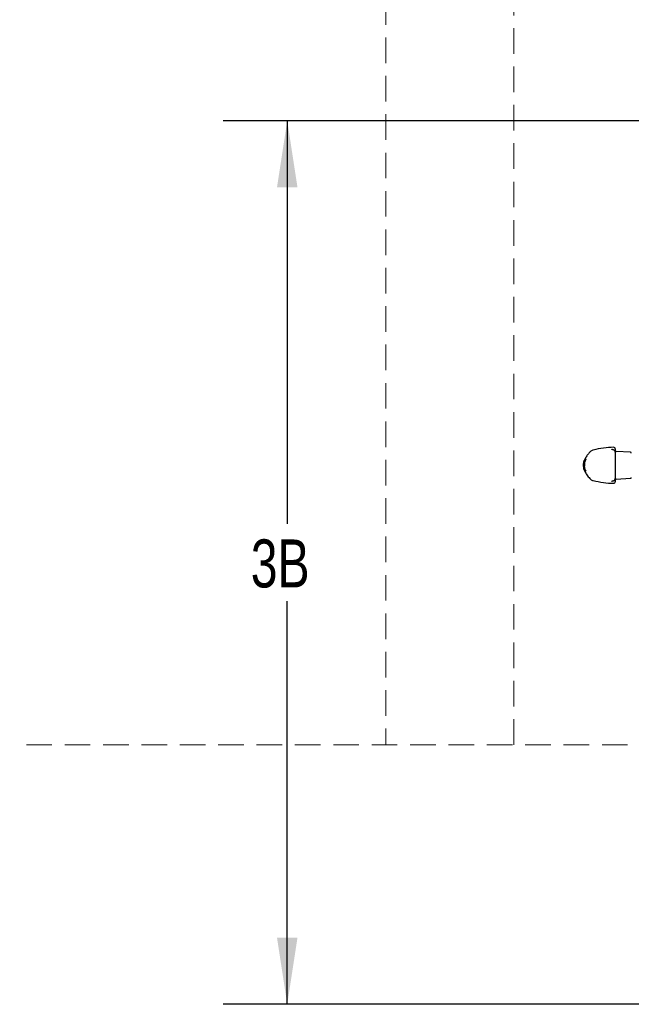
# Model space of a CAD drawing. Header units: inches. Extents: x 33 to 537, y 23 to 447.
# Tile 28 of 68: x 41 to 60, y 95 to 126. Entities that reach past the tile are written whole.
import ezdxf

# ---------------------------------------------------------------- set-up
doc = ezdxf.new("R2010")
doc.units = ezdxf.units.IN
doc.header["$LTSCALE"] = 16
doc.header["$MEASUREMENT"] = 0
doc.linetypes.add('HIDDEN', pattern=[0.075, 0.05, -0.025])
doc.layers.add('FORMAT', color=7, linetype='Continuous')
doc.styles.add('SLDTEXTSTYLE0', font='TXT', dxfattribs={"width": 0.75})
doc.dimstyles.new('SLDDIMSTYLE0', dxfattribs={"dimtxt": 1.5, "dimasz": 2.08, "dimexe": 0, "dimexo": 0.0625, "dimgap": 0.375, "dimtad": 0, "dimtih": 1, "dimtoh": 1, "dimdec": 0, "dimrnd": 1e-09, "dimzin": 12, "dimdsep": 46, "dimlunit": 5, "dimtxsty": 'SLDTEXTSTYLE0', "dimsah": 1, "dimcen": 0.09, "dimadec": 0, "dimazin": 3, "dimtfac": 1, "dimtdec": 0, "dimtofl": 0, "dimtmove": 0, "dimatfit": 3, "dimfxl": 0, "dimfrac": 2, "dimtolj": 1, "dimtzin": 12, "dimarcsym": 0})

# ---------------------------------------------------------------- blocks, each defined once
blk = doc.blocks.new('_D_9')
at = {"layer": 'FORMAT'}
for p, q in [((65.089, 122.485), (47.609, 122.485)), ((49.609, 122.485), (49.609, 109.889)), ((49.609, 94.868), (49.609, 107.464)), ((62.039, 94.868), (47.609, 94.868))]:
    blk.add_line(p, q, dxfattribs=at)
for points in [[(49.609, 122.485), (49.289, 120.405), (49.929, 120.405)], [(49.609, 94.868), (49.929, 96.948), (49.289, 96.948)]]:
    blk.add_solid(points, dxfattribs=at)
at = {"layer": 'FORMAT', "insert": (48.469, 109.397), "char_height": 1.5, "attachment_point": 1, "style": 'SLDTEXTSTYLE0'}
blk.add_mtext('3B', dxfattribs=at)

msp = doc.modelspace()

# ---------------------------------------------------------------- linework, layer by layer
at = {"color": 7, "linetype": 'Continuous', "lineweight": 25}
for p, q in [((59.779, 112.205), (59.781, 112.205)), ((59.867, 112.226), (59.867, 112.219)), ((59.867, 112.219), (59.867, 112.128)), ((59.867, 112.128), (59.867, 112.121)), ((60.344, 112.122), (59.891, 112.146)), ((58.873, 111.748), (58.895, 111.85)), ((58.875, 111.748), (58.873, 111.748)), ((58.874, 111.696), (58.875, 111.748)), ((58.895, 111.812), (58.889, 111.765)), ((58.915, 111.902), (58.893, 111.841)), ((58.895, 111.85), (58.899, 111.85)), ((58.899, 111.85), (58.92, 111.902)), ((58.913, 111.902), (58.904, 111.878)), ((58.92, 111.902), (58.915, 111.902)), ((58.945, 111.902), (58.941, 111.902)), ((58.895, 111.58), (58.872, 111.696)), ((58.872, 111.696), (58.874, 111.696)), ((58.887, 111.599), (58.913, 111.527)), ((58.915, 111.527), (58.893, 111.58)), ((58.899, 111.58), (58.895, 111.58)), ((58.896, 111.58), (58.915, 111.527)), ((58.92, 111.527), (58.899, 111.58)), ((58.915, 111.527), (58.92, 111.527)), ((58.94, 111.527), (58.944, 111.527)), ((59.072, 111.301), (59.072, 111.301)), ((59.781, 111.224), (59.779, 111.224)), ((59.867, 111.308), (59.867, 111.301)), ((59.867, 111.301), (59.867, 111.21)), ((59.891, 111.283), (60.344, 111.307))]:
    msp.add_line(p, q, dxfattribs=at)
for centre, radius, start, end in [((59.817, 112.226), 0.05, 360, 90.9968), ((59.892, 112.171), 0.025, 180, 267), ((60.342, 112.097), 0.025, 0, 87), ((59.817, 111.202), 0.05, 268.9785, 0), ((59.892, 111.258), 0.025, 93, 180), ((60.342, 111.332), 0.025, 273, 0)]:
    msp.add_arc(centre, radius, start, end, dxfattribs=at)
for points, knots in [([(59.073, 112.128), (59.051, 112.104), (59.002, 112.051), (58.949, 111.975), (58.924, 111.921), (58.915, 111.903)], [0, 0, 0, 0, 0.357525, 0.782518, 1, 1, 1, 1]), ([(59.179, 112.192), (59.166, 112.189), (59.139, 112.181), (59.104, 112.159), (59.081, 112.141), (59.072, 112.13), (59.072, 112.129)], [0, 0, 0, 0, 0.3124339, 0.6607534, 0.9810479, 1, 1, 1, 1]), ([(59.82, 112.277), (59.712, 112.272), (59.494, 112.262), (59.281, 112.215), (59.175, 112.192)], [0, 0, 0, 0, 0.500015, 1, 1, 1, 1]), ([(59.781, 112.205), (59.775, 112.207), (59.761, 112.21), (59.753, 112.214), (59.753, 112.213), (59.753, 112.213)], [0, 0, 0, 0, 0.409363, 0.832643, 1, 1, 1, 1]), ([(59.866, 112.129), (59.866, 112.132), (59.868, 112.143), (59.858, 112.164), (59.842, 112.181), (59.821, 112.193), (59.802, 112.2), (59.785, 112.203), (59.779, 112.205)], [0, 0, 0, 0, 0.050328, 0.226573, 0.395641, 0.587244, 0.846633, 1, 1, 1, 1]), ([(59.867, 112.121), (59.867, 112.121), (59.867, 112.12), (59.867, 112.115), (59.867, 112.104), (59.867, 112.089), (59.867, 112.072), (59.867, 112.061), (59.867, 112.055)], [0, 0, 0, 0, 0.050613, 0.239196, 0.428268, 0.618328, 0.809179, 1, 1, 1, 1]), ([(59.867, 112.055), (59.867, 111.999), (59.867, 111.885), (59.867, 111.71), (59.867, 111.537), (59.867, 111.428), (59.867, 111.373)], [0, 0, 0, 0, 0.252375, 0.512072, 0.752872, 1, 1, 1, 1]), ([(58.875, 111.758), (58.872, 111.744), (58.868, 111.723), (58.871, 111.702), (58.872, 111.696)], [0, 0, 0, 0, 0.696915, 1, 1, 1, 1]), ([(58.889, 111.814), (58.883, 111.781), (58.87, 111.715), (58.882, 111.649), (58.889, 111.616)], [0, 0, 0, 0, 0.497936, 1, 1, 1, 1]), ([(58.891, 111.617), (58.885, 111.65), (58.873, 111.715), (58.885, 111.779), (58.891, 111.812)], [0, 0, 0, 0, 0.497963, 1, 1, 1, 1]), ([(58.887, 111.749), (58.885, 111.737), (58.878, 111.694), (58.887, 111.65), (58.895, 111.617)], [0, 0, 0, 0, 0.255214, 1, 1, 1, 1]), ([(58.881, 111.814), (58.884, 111.826), (58.889, 111.843), (58.895, 111.858), (58.896, 111.862)], [0, 0, 0, 0, 0.743899, 1, 1, 1, 1]), ([(58.898, 111.616), (58.892, 111.649), (58.88, 111.715), (58.892, 111.781), (58.899, 111.814)], [0, 0, 0, 0, 0.497961, 1, 1, 1, 1]), ([(58.932, 111.902), (58.919, 111.871), (58.896, 111.811), (58.884, 111.713), (58.896, 111.618), (58.92, 111.557), (58.932, 111.527)], [0, 0, 0, 0, 0.260842, 0.500178, 0.748843, 1, 1, 1, 1]), ([(58.927, 111.907), (58.926, 111.906), (58.924, 111.905), (58.919, 111.894), (58.913, 111.883), (58.907, 111.868), (58.898, 111.845), (58.893, 111.826), (58.889, 111.814)], [0, 0, 0, 0, 0.249163, 0.374982, 0.500127, 0.624397, 0.748944, 1, 1, 1, 1]), ([(58.891, 111.812), (58.893, 111.817), (58.895, 111.828), (58.9, 111.841), (58.902, 111.848), (58.905, 111.854), (58.905, 111.854), (58.906, 111.855)], [0, 0, 0, 0, 0.251463, 0.499393, 0.6246, 0.749964, 1, 1, 1, 1]), ([(58.935, 111.527), (58.92, 111.565), (58.891, 111.64), (58.893, 111.721), (58.895, 111.761)], [0, 0, 0, 0, 0.498879, 1, 1, 1, 1]), ([(58.895, 111.761), (58.894, 111.723), (58.893, 111.642), (58.924, 111.567), (58.94, 111.527)], [0, 0, 0, 0, 0.477893, 1, 1, 1, 1]), ([(58.906, 111.855), (58.906, 111.854), (58.906, 111.854), (58.905, 111.848), (58.902, 111.84), (58.899, 111.828), (58.896, 111.817), (58.895, 111.812)], [0, 0, 0, 0, 0.249828, 0.375239, 0.50053, 0.748199, 1, 1, 1, 1]), ([(58.899, 111.688), (58.898, 111.723), (58.896, 111.797), (58.922, 111.866), (58.935, 111.902)], [0, 0, 0, 0, 0.4824991, 1, 1, 1, 1]), ([(58.909, 111.89), (58.905, 111.883), (58.9, 111.874), (58.897, 111.864), (58.897, 111.862)], [0, 0, 0, 0, 0.727236, 1, 1, 1, 1]), ([(58.899, 111.814), (58.902, 111.826), (58.907, 111.845), (58.915, 111.868), (58.92, 111.883), (58.924, 111.894), (58.928, 111.905), (58.927, 111.906), (58.927, 111.907)], [0, 0, 0, 0, 0.248498, 0.374132, 0.49953, 0.62424, 0.749383, 1, 1, 1, 1]), ([(58.941, 111.902), (58.927, 111.868), (58.9, 111.799), (58.899, 111.725), (58.899, 111.688)], [0, 0, 0, 0, 0.4985946, 1, 1, 1, 1]), ([(58.944, 111.527), (58.933, 111.557), (58.91, 111.618), (58.899, 111.715), (58.91, 111.812), (58.933, 111.872), (58.945, 111.902)], [0, 0, 0, 0, 0.250789, 0.500212, 0.748997, 1, 1, 1, 1]), ([(58.896, 111.568), (58.894, 111.571), (58.889, 111.586), (58.884, 111.603), (58.88, 111.616)], [0, 0, 0, 0, 0.248568, 1, 1, 1, 1]), ([(58.889, 111.616), (58.892, 111.603), (58.898, 111.584), (58.907, 111.562), (58.913, 111.547), (58.919, 111.535), (58.924, 111.525), (58.926, 111.523), (58.927, 111.522)], [0, 0, 0, 0, 0.24884, 0.374581, 0.500169, 0.625113, 0.749881, 1, 1, 1, 1]), ([(58.906, 111.575), (58.905, 111.575), (58.905, 111.576), (58.902, 111.581), (58.899, 111.589), (58.895, 111.602), (58.893, 111.612), (58.891, 111.617)], [0, 0, 0, 0, 0.249246, 0.374702, 0.499971, 0.749525, 1, 1, 1, 1]), ([(58.895, 111.617), (58.896, 111.612), (58.899, 111.602), (58.902, 111.589), (58.905, 111.581), (58.906, 111.575), (58.906, 111.575), (58.906, 111.575)], [0, 0, 0, 0, 0.250306, 0.499805, 0.624982, 0.750138, 1, 1, 1, 1]), ([(58.927, 111.522), (58.927, 111.523), (58.927, 111.525), (58.924, 111.535), (58.92, 111.547), (58.914, 111.562), (58.907, 111.584), (58.902, 111.603), (58.898, 111.616)], [0, 0, 0, 0, 0.24877, 0.374572, 0.499686, 0.624779, 0.750311, 1, 1, 1, 1]), ([(58.898, 111.568), (58.902, 111.555), (58.921, 111.501), (58.978, 111.409), (59.039, 111.339), (59.072, 111.301)], [0, 0, 0, 0, 0.132561, 0.53368, 1, 1, 1, 1]), ([(59.071, 111.301), (59.079, 111.292), (59.098, 111.273), (59.134, 111.25), (59.164, 111.241), (59.179, 111.236)], [0, 0, 0, 0, 0.269911, 0.642019, 1, 1, 1, 1]), ([(59.173, 111.237), (59.279, 111.214), (59.493, 111.167), (59.711, 111.157), (59.82, 111.152)], [0, 0, 0, 0, 0.499989, 1, 1, 1, 1]), ([(59.752, 111.216), (59.752, 111.216), (59.752, 111.216), (59.761, 111.22), (59.774, 111.223), (59.781, 111.224)], [0, 0, 0, 0, 0.219021, 0.599371, 1, 1, 1, 1]), ([(59.779, 111.224), (59.788, 111.226), (59.808, 111.23), (59.829, 111.24), (59.849, 111.254), (59.864, 111.275), (59.866, 111.293), (59.867, 111.301)], [0, 0, 0, 0, 0.231908, 0.496031, 0.676437, 0.845431, 1, 1, 1, 1]), ([(59.867, 111.373), (59.867, 111.372), (59.867, 111.365), (59.867, 111.352), (59.867, 111.335), (59.867, 111.322), (59.867, 111.311), (59.867, 111.309), (59.867, 111.308)], [0, 0, 0, 0, 0.0552033, 0.2448892, 0.4337181, 0.6222884, 0.8111515, 1, 1, 1, 1]), ([(59.867, 111.21), (59.867, 111.205), (59.867, 111.2), (59.867, 111.202), (59.867, 111.202)], [0, 0, 0, 0, 0.9999798, 1, 1, 1, 1])]:
    msp.add_open_spline(points, degree=3, knots=knots, dxfattribs=at)
at = {"layer": 'FORMAT', "linetype": 'HIDDEN', "lineweight": 18}
for p, q in [((52.69, 139.485), (52.69, 102.977)), ((56.69, 102.977), (56.69, 127.485)), ((151.451, 102.977), (41.243, 102.977))]:
    msp.add_line(p, q, dxfattribs=at)

# ---------------------------------------------------------------- dimensions: what is measured, and where the dimension line sits
at = {"layer": 'FORMAT'}
dim = msp.add_linear_dim(base=(49.609, 122.485), p1=(62.839, 94.868), p2=(65.889, 122.485), angle=90, text='3B', dimstyle='SLDDIMSTYLE0', dxfattribs=at)
dim.commit()
dim.dimension.update_dxf_attribs({"geometry": '_D_9', "text_midpoint": (49.609, 108.676), "dimtype": 160})

doc.saveas('drawing.dxf')
